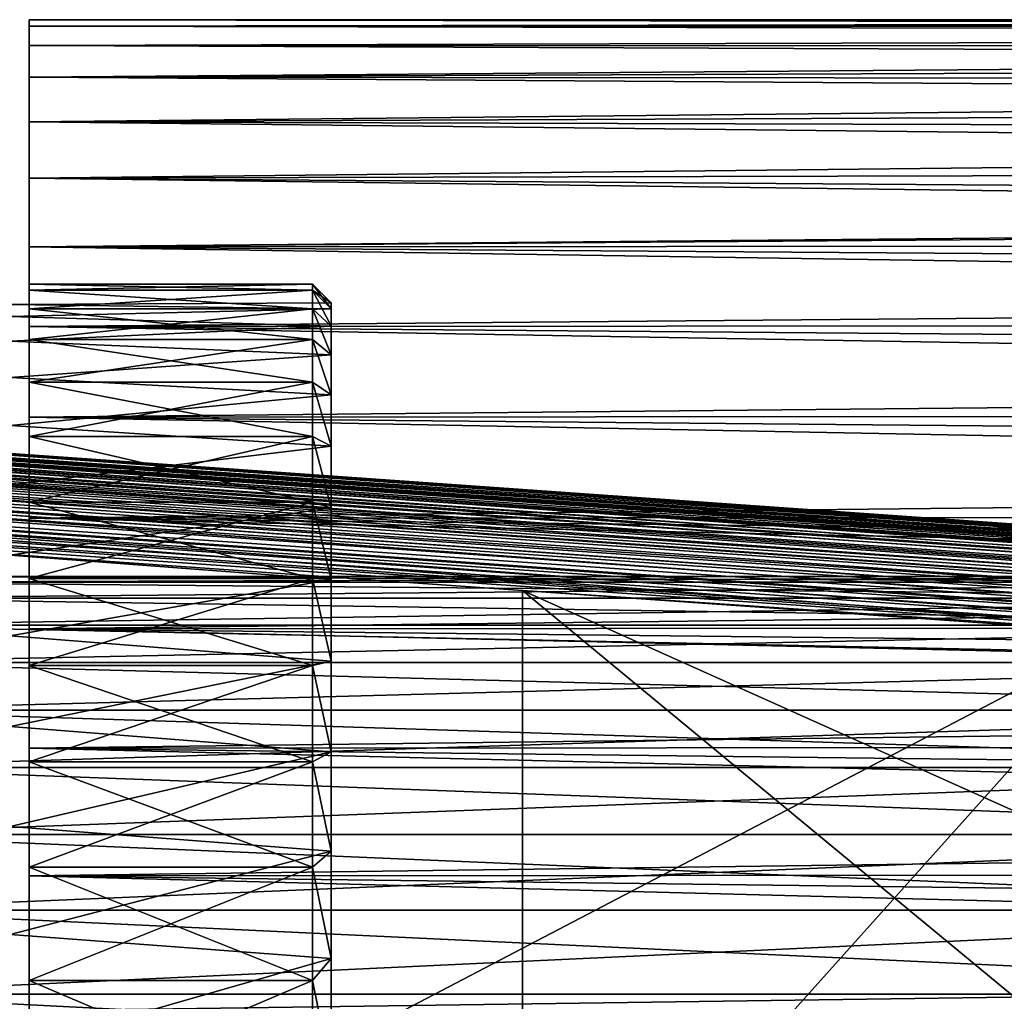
# Model space of a CAD drawing. Header units: metres. Extents: x -13 to 104, y -17 to 17.
# Tile 88 of 235: x 34.55 to 39.76, y 5.3 to 10.5. Entities that reach past the tile are written whole.
import ezdxf

# ---------------------------------------------------------------- set-up
doc = ezdxf.new("R2010")
doc.units = ezdxf.units.M
doc.layers.add('solid_508351', color=7, linetype='CONTINUOUS')

msp = doc.modelspace()

# ---------------------------------------------------------------- linework, layer by layer
at = {"layer": 'solid_508351'}
for points in [[(34.599998, 9.1), (34.599998, 10.5), (34.599998, 10.465941, -0.845014)], [(55.426567, 10.466158, -0.842753), (34.599998, 10.465941, -0.845014), (34.599998, 10.5)], [(34.599998, 9.06721, 0.771814), (34.599998, 10.465941, 0.845014), (34.599998, 10.5)], [(55.36795, 10.5), (34.599998, 10.5), (34.599998, 10.465941, 0.845014)], [(34.599998, 9.06721, 0.771814), (34.599998, 10.5), (34.599998, 9.1)], [(55.382507, 10.491595, -0.420547), (34.599998, 10.5), (55.36795, 10.5)], [(55.382507, 10.491595, -0.420547), (55.426567, 10.466158, -0.842753), (34.599998, 10.5)], [(55.382507, 10.491595, 0.420551), (55.36795, 10.5), (34.599998, 10.465941, 0.845014)], [(55.426567, 10.466157, 0.84276), (55.382507, 10.491595, 0.420551), (34.599998, 10.465941, 0.845014)], [(55.426567, 10.466158, -0.842753), (55.50116, 10.423091, -1.268563), (34.599998, 10.465941, -0.845014)], [(55.501163, 10.423089, 1.268574), (55.426567, 10.466157, 0.84276), (34.599998, 10.465941, 0.845014)], [(34.599998, 8.969117, -1.537837), (34.599998, 10.465941, -0.845014), (34.599998, 10.364035, -1.684278)], [(55.50116, 10.423091, -1.268563), (34.599998, 10.364035, -1.684278), (34.599998, 10.465941, -0.845014)], [(34.599998, 9.06721, -0.771814), (34.599998, 9.1), (34.599998, 10.465941, -0.845014)], [(34.599998, 8.969117, -1.537837), (34.599998, 9.06721, -0.771814), (34.599998, 10.465941, -0.845014)], [(34.599998, 8.969117, 1.537837), (34.599998, 10.364035, 1.684278), (34.599998, 10.465941, 0.845014)], [(55.501163, 10.423089, 1.268574), (34.599998, 10.465941, 0.845014), (34.599998, 10.364035, 1.684278)], [(34.599998, 9.06721, 0.771814), (34.599998, 8.969117, 1.537837), (34.599998, 10.465941, 0.845014)], [(55.50116, 10.423091, -1.268563), (55.607853, 10.361492, -1.699677), (34.599998, 10.364035, -1.684278)], [(55.607857, 10.36149, 1.69969), (55.501163, 10.423089, 1.268574), (34.599998, 10.364035, 1.684278)], [(34.599998, 8.806322, -2.293171), (34.599998, 10.364035, -1.684278), (34.599998, 10.194835, -2.513009)], [(55.748695, 10.280177, -2.137279), (34.599998, 10.194835, -2.513009), (34.599998, 10.364035, -1.684278)], [(34.599998, 8.806322, -2.293171), (34.599998, 8.969117, -1.537837), (34.599998, 10.364035, -1.684278)], [(55.607853, 10.361492, -1.699677), (55.748695, 10.280177, -2.137279), (34.599998, 10.364035, -1.684278)], [(34.599998, 8.806322, 2.293171), (34.599998, 10.194835, 2.513009), (34.599998, 10.364035, 1.684278)], [(55.607857, 10.36149, 1.69969), (34.599998, 10.364035, 1.684278), (34.599998, 10.194835, 2.513009)], [(34.599998, 8.969117, 1.537837), (34.599998, 8.806322, 2.293171), (34.599998, 10.364035, 1.684278)], [(55.748695, 10.280175, 2.137288), (55.607857, 10.36149, 1.69969), (34.599998, 10.194835, 2.513009)], [(55.748695, 10.280177, -2.137279), (55.926781, 10.17736, -2.5832), (34.599998, 10.194835, -2.513009)], [(55.926785, 10.177356, 2.583213), (55.748695, 10.280175, 2.137288), (34.599998, 10.194835, 2.513009)], [(34.599998, 8.580188, -3.031563), (34.599998, 10.194835, -2.513009), (34.599998, 9.959612, -3.325068)], [(56.146133, 10.050715, -3.038835), (34.599998, 9.959612, -3.325068), (34.599998, 10.194835, -2.513009)], [(34.599998, 8.580188, -3.031563), (34.599998, 8.806322, -2.293171), (34.599998, 10.194835, -2.513009)], [(55.926781, 10.17736, -2.5832), (56.146133, 10.050715, -3.038835), (34.599998, 10.194835, -2.513009)], [(34.599998, 8.580188, 3.031563), (34.599998, 9.959612, 3.325068), (34.599998, 10.194835, 2.513009)], [(55.926785, 10.177356, 2.583213), (34.599998, 10.194835, 2.513009), (34.599998, 9.959612, 3.325068)], [(34.599998, 8.806322, 2.293171), (34.599998, 8.580188, 3.031563), (34.599998, 10.194835, 2.513009)], [(56.146133, 10.050714, 3.03884), (55.926785, 10.177356, 2.583213), (34.599998, 9.959612, 3.325068)], [(56.146133, 10.050715, -3.038835), (56.411251, 9.89765, -3.505167), (34.599998, 9.959612, -3.325068)], [(56.411247, 9.897652, 3.505163), (56.146133, 10.050714, 3.03884), (34.599998, 9.959612, 3.325068)], [(34.599998, 8.292112, -3.748439), (34.599998, 9.959612, -3.325068), (34.599998, 9.659735, -4.115741)], [(56.727486, 9.715071, -3.982836), (34.599998, 9.659735, -4.115741), (34.599998, 9.959612, -3.325068)], [(34.599998, 8.292112, -3.748439), (34.599998, 8.580188, -3.031563), (34.599998, 9.959612, -3.325068)], [(56.411251, 9.89765, -3.505167), (56.727486, 9.715071, -3.982836), (34.599998, 9.959612, -3.325068)], [(34.599998, 8.292112, 3.748439), (34.599998, 9.659735, 4.115741), (34.599998, 9.959612, 3.325068)], [(56.411247, 9.897652, 3.505163), (34.599998, 9.959612, 3.325068), (34.599998, 9.659735, 4.115741)], [(34.599998, 8.580188, 3.031563), (34.599998, 8.292112, 3.748439), (34.599998, 9.959612, 3.325068)], [(56.727482, 9.715074, 3.98283), (56.411247, 9.897652, 3.505163), (34.599998, 9.659735, 4.115741)], [(57.099998, 9.5, 4.472136), (56.727482, 9.715074, 3.98283), (34.599998, 9.659735, 4.115741)], [(56.727486, 9.715071, -3.982836), (57.099998, 9.5, -4.472136), (34.599998, 9.659735, -4.115741)], [(34.599998, 7.944373, -4.438117), (34.599998, 9.659735, -4.115741), (34.599998, 9.297213, -4.879714)], [(61.599998, 9.311689, -4.852056), (34.599998, 9.297213, -4.879714), (34.599998, 9.659735, -4.115741)], [(34.599998, 7.944373, -4.438117), (34.599998, 8.292112, -3.748439), (34.599998, 9.659735, -4.115741)], [(57.099998, 9.5, -4.472136), (61.599998, 9.311689, -4.852056), (34.599998, 9.659735, -4.115741)], [(34.599998, 7.944373, 4.438117), (34.599998, 9.297213, 4.879714), (34.599998, 9.659735, 4.115741)], [(57.099998, 9.5, 4.472136), (34.599998, 9.659735, 4.115741), (34.599998, 9.297213, 4.879714)], [(34.599998, 8.292112, 3.748439), (34.599998, 7.944373, 4.438117), (34.599998, 9.659735, 4.115741)], [(61.599998, 9.5, 4.472136), (57.099998, 9.5, 4.472136), (34.599998, 9.297213, 4.879714)], [(61.599998, 9.311689, 4.852056), (61.599998, 9.5, 4.472136), (34.599998, 9.297213, 4.879714)], [(61.599998, 9.311689, -4.852056), (61.599998, 9.108191, -5.224063), (34.599998, 9.297213, -4.879714)], [(61.599998, 9.108191, 5.224063), (61.599998, 9.311689, 4.852056), (34.599998, 9.297213, 4.879714)], [(34.599998, 7.539427, -5.095781), (34.599998, 9.297213, -4.879714), (34.599998, 8.874497, -5.611877)], [(61.599998, 8.889841, -5.587551), (34.599998, 8.874497, -5.611877), (34.599998, 9.297213, -4.879714)], [(34.599998, 7.539427, -5.095781), (34.599998, 7.944373, -4.438117), (34.599998, 9.297213, -4.879714)], [(61.599998, 9.108191, -5.224063), (61.599998, 8.889841, -5.587551), (34.599998, 9.297213, -4.879714)], [(34.599998, 7.539427, 5.095781), (34.599998, 8.874497, 5.611877), (34.599998, 9.297213, 4.879714)], [(61.599998, 9.108191, 5.224063), (34.599998, 9.297213, 4.879714), (34.599998, 8.874497, 5.611877)], [(34.599998, 7.944373, 4.438117), (34.599998, 7.539427, 5.095781), (34.599998, 9.297213, 4.879714)], [(53.962723, 6.795829, 20.520859), (20.618191, 9.140349, 17.016207), (20.609171, 9.121503, 17.089424)], [(53.96764, 6.801508, 20.47789), (20.618868, 9.141337, 17.010431), (20.618191, 9.140349, 17.016207)], [(53.962723, 6.795829, 20.520859), (53.96764, 6.801508, 20.47789), (20.618191, 9.140349, 17.016207)], [(20.618868, 9.141337, 17.010431), (53.972324, 6.803407, 20.434565), (20.627794, 9.147927, 16.929914)], [(53.96764, 6.801508, 20.47789), (53.972324, 6.803407, 20.434565), (20.618868, 9.141337, 17.010431)], [(26.279903, 8.78002, 13.487547), (20.627794, 9.147927, 16.929914), (53.972324, 6.803407, 20.434565)], [(53.941547, 6.736581, 20.682709), (20.597013, 9.081103, 17.178055), (20.588753, 9.044578, 17.232231)], [(53.946987, 6.756674, 20.644377), (20.599041, 9.088958, 17.164026), (20.597013, 9.081103, 17.178055)], [(53.941547, 6.736581, 20.682709), (53.946987, 6.756674, 20.644377), (20.597013, 9.081103, 17.178055)], [(53.952358, 6.773326, 20.60442), (20.607826, 9.117846, 17.099768), (20.599041, 9.088958, 17.164026)], [(53.946987, 6.756674, 20.644377), (53.952358, 6.773326, 20.60442), (20.599041, 9.088958, 17.164026)], [(53.957615, 6.786411, 20.563143), (20.609171, 9.121503, 17.089424), (20.607826, 9.117846, 17.099768)], [(53.952358, 6.773326, 20.60442), (53.957615, 6.786411, 20.563143), (20.607826, 9.117846, 17.099768)], [(53.957615, 6.786411, 20.563143), (53.962723, 6.795829, 20.520859), (20.609171, 9.121503, 17.089424)], [(61.599998, 8.889841, 5.587551), (61.599998, 9.108191, 5.224063), (34.599998, 8.874497, 5.611877)], [(36.099998, 9.1), (34.599998, 9.1), (34.599998, 9.06721, -0.771814)], [(36.099998, 9.067214, 0.771776), (34.599998, 9.06721, 0.771814), (34.599998, 9.1)], [(36.099998, 9.1), (36.099998, 9.067214, 0.771776), (34.599998, 9.1)], [(36.099998, 9.067214, -0.771776), (36.099998, 9.1), (34.599998, 9.06721, -0.771814)], [(36.099998, 9.1), (36.200001, 9), (36.200001, 8.96926, 0.743214)], [(36.099998, 9.067214, -0.771776), (36.200001, 9), (36.099998, 9.1)], [(36.099998, 9.1), (36.200001, 8.96926, 0.743214), (36.099998, 9.067214, 0.771776)], [(53.930614, 6.686712, 20.753347), (20.586082, 9.031234, 17.248693), (20.578579, 8.989556, 17.292204)], [(53.936073, 6.713202, 20.719126), (20.588753, 9.044578, 17.232231), (20.586082, 9.031234, 17.248693)], [(53.930614, 6.686712, 20.753347), (53.936073, 6.713202, 20.719126), (20.586082, 9.031234, 17.248693)], [(53.936073, 6.713202, 20.719126), (53.941547, 6.736581, 20.682709), (20.588753, 9.044578, 17.232231)], [(36.099998, 9.067214, -0.771776), (34.599998, 9.06721, -0.771814), (34.599998, 8.969117, -1.537837)], [(36.099998, 8.969124, -1.537796), (36.099998, 9.067214, -0.771776), (34.599998, 8.969117, -1.537837)], [(36.099998, 9.067214, 0.771776), (36.099998, 8.969124, 1.537796), (34.599998, 9.06721, 0.771814)], [(36.099998, 8.969124, 1.537796), (34.599998, 8.969117, 1.537837), (34.599998, 9.06721, 0.771814)], [(36.099998, 9.067214, -0.771776), (36.200001, 8.877252, -1.481351), (36.200001, 8.96926, -0.743214)], [(36.099998, 8.969124, -1.537796), (36.200001, 8.877252, -1.481351), (36.099998, 9.067214, -0.771776)], [(36.099998, 9.067214, -0.771776), (36.200001, 8.96926, -0.743214), (36.200001, 9)], [(36.099998, 9.067214, 0.771776), (36.200001, 8.96926, 0.743214), (36.200001, 8.877252, 1.481351)], [(36.099998, 9.067214, 0.771776), (36.200001, 8.877252, 1.481351), (36.099998, 8.969124, 1.537796)], [(53.919899, 6.625234, 20.814188), (20.575367, 8.969756, 17.309536), (20.568798, 8.925374, 17.342329)], [(53.925209, 6.657315, 20.785116), (20.578579, 8.989556, 17.292204), (20.575367, 8.969756, 17.309536)], [(53.919899, 6.625234, 20.814188), (53.925209, 6.657315, 20.785116), (20.575367, 8.969756, 17.309536)], [(53.925209, 6.657315, 20.785116), (53.930614, 6.686712, 20.753347), (20.578579, 8.989556, 17.292204)], [(36.200001, 9), (34.5, 8.991881, -0.381894), (34.5, 8.991881, 0.381894)], [(36.200001, 8.96926, 0.743214), (36.200001, 9), (34.5, 8.991881, 0.381894)], [(36.200001, 9), (36.200001, 8.96926, -0.743214), (34.5, 8.991881, -0.381894)], [(36.200001, 8.96926, 0.743214), (34.5, 8.991881, 0.381894), (34.5, 8.927095, 1.143075)], [(36.200001, 8.96926, -0.743214), (34.5, 8.927095, -1.143075), (34.5, 8.991881, -0.381894)], [(53.914722, 6.590713, 20.840343), (20.568798, 8.925374, 17.342329), (20.565187, 8.898536, 17.358732)], [(53.914722, 6.590713, 20.840343), (53.919899, 6.625234, 20.814188), (20.568798, 8.925374, 17.342329)], [(36.200001, 8.877252, 1.481351), (36.200001, 8.96926, 0.743214), (34.5, 8.927095, 1.143075)], [(36.200001, 8.96926, -0.743214), (36.200001, 8.877252, -1.481351), (34.5, 8.927095, -1.143075)], [(36.200001, 8.877252, 1.481351), (34.5, 8.927095, 1.143075), (34.5, 8.798007, 1.896047)], [(36.200001, 8.877252, -1.481351), (34.5, 8.798007, -1.896047), (34.5, 8.927095, -1.143075)], [(36.099998, 8.969124, -1.537796), (34.599998, 8.969117, -1.537837), (34.599998, 8.806322, -2.293171)], [(36.099998, 8.806343, -2.293103), (36.099998, 8.969124, -1.537796), (34.599998, 8.806322, -2.293171)], [(36.099998, 8.969124, 1.537796), (36.099998, 8.806343, 2.293103), (34.599998, 8.969117, 1.537837)], [(36.099998, 8.806343, 2.293103), (34.599998, 8.806322, 2.293171), (34.599998, 8.969117, 1.537837)], [(36.099998, 8.969124, -1.537796), (36.200001, 8.724603, -2.209369), (36.200001, 8.877252, -1.481351)], [(36.099998, 8.806343, -2.293103), (36.200001, 8.724603, -2.209369), (36.099998, 8.969124, -1.537796)], [(36.099998, 8.969124, 1.537796), (36.200001, 8.877252, 1.481351), (36.200001, 8.724603, 2.209369)], [(36.099998, 8.969124, 1.537796), (36.200001, 8.724603, 2.209369), (36.099998, 8.806343, 2.293103)], [(53.909721, 6.554014, 20.863384), (20.565187, 8.898536, 17.358732), (20.559671, 8.853759, 17.381256)], [(53.909721, 6.554014, 20.863384), (53.914722, 6.590713, 20.840343), (20.565187, 8.898536, 17.358732)], [(36.200001, 8.724603, 2.209369), (36.200001, 8.877252, 1.481351), (34.5, 8.798007, 1.896047)], [(36.200001, 8.877252, -1.481351), (36.200001, 8.724603, -2.209369), (34.5, 8.798007, -1.896047)], [(61.599998, 8.889841, -5.587551), (61.599998, 8.656992, -5.941926), (34.599998, 8.874497, -5.611877)], [(61.599998, 8.656992, 5.941926), (61.599998, 8.889841, 5.587551), (34.599998, 8.874497, 5.611877)], [(34.599998, 7.080009, -5.716932), (34.599998, 8.874497, -5.611877), (34.599998, 8.394085, -6.307848)], [(61.599998, 8.410025, -6.286611), (34.599998, 8.394085, -6.307848), (34.599998, 8.874497, -5.611877)], [(34.599998, 7.080009, -5.716932), (34.599998, 7.539427, -5.095781), (34.599998, 8.874497, -5.611877)], [(61.599998, 8.656992, -5.941926), (61.599998, 8.410025, -6.286611), (34.599998, 8.874497, -5.611877)], [(34.599998, 6.569795, 6.296646), (34.599998, 8.394085, 6.307848), (34.599998, 8.874497, 5.611877)], [(61.599998, 8.656992, 5.941926), (34.599998, 8.874497, 5.611877), (34.599998, 8.394085, 6.307848)], [(34.599998, 7.080009, 5.716932), (34.599998, 6.569795, 6.296646), (34.599998, 8.874497, 5.611877)], [(34.599998, 7.539427, 5.095781), (34.599998, 7.080009, 5.716932), (34.599998, 8.874497, 5.611877)], [(53.900391, 6.475217, 20.899439), (20.555859, 8.819738, 17.394787), (20.551445, 8.776638, 17.407942)], [(53.90493, 6.515418, 20.883133), (20.559671, 8.853759, 17.381256), (20.555859, 8.819738, 17.394787)], [(53.900391, 6.475217, 20.899439), (53.90493, 6.515418, 20.883133), (20.555859, 8.819738, 17.394787)], [(53.90493, 6.515418, 20.883133), (53.909721, 6.554014, 20.863384), (20.559671, 8.853759, 17.381256)], [(53.896133, 6.433718, 20.91218), (20.551445, 8.776638, 17.407942), (20.547659, 8.735758, 17.416607)], [(53.896133, 6.433718, 20.91218), (53.900391, 6.475217, 20.899439), (20.551445, 8.776638, 17.407942)], [(26.515778, 8.76333, 13.526732), (26.279903, 8.78002, 13.487547), (53.972324, 6.803407, 20.434565)], [(26.515778, 8.76333, 13.526732), (53.972324, 6.803407, 20.434565), (54.390438, 6.803407, 16.456478)], [(54.398987, 6.795829, 16.370073), (26.515778, 8.76333, 13.526732), (54.390438, 6.803407, 16.456478)], [(26.524271, 8.755857, 13.440924), (26.515778, 8.76333, 13.526732), (54.398987, 6.795829, 16.370073)], [(36.200001, 8.724603, 2.209369), (34.5, 8.798007, 1.896047), (34.5, 8.605556, 2.635179)], [(36.200001, 8.724603, -2.209369), (34.5, 8.605556, -2.635179), (34.5, 8.798007, -1.896047)], [(36.099998, 8.806343, -2.293103), (34.599998, 8.806322, -2.293171), (34.599998, 8.580188, -3.031563)], [(36.099998, 8.58023, -3.031445), (36.099998, 8.806343, -2.293103), (34.599998, 8.580188, -3.031563)], [(36.099998, 8.806343, 2.293103), (36.099998, 8.58023, 3.031445), (34.599998, 8.806322, 2.293171)], [(36.099998, 8.58023, 3.031445), (34.599998, 8.580188, 3.031563), (34.599998, 8.806322, 2.293171)], [(36.099998, 8.806343, -2.293103), (36.200001, 8.512355, -2.922295), (36.200001, 8.724603, -2.209369)], [(36.099998, 8.58023, -3.031445), (36.200001, 8.512355, -2.922295), (36.099998, 8.806343, -2.293103)], [(36.099998, 8.806343, 2.293103), (36.200001, 8.724603, 2.209369), (36.200001, 8.512355, 2.922295)], [(36.099998, 8.806343, 2.293103), (36.200001, 8.512355, 2.922295), (36.099998, 8.58023, 3.031445)], [(53.892193, 6.391236, 20.921259), (20.547659, 8.735758, 17.416607), (20.544338, 8.696086, 17.421665)], [(53.892193, 6.391236, 20.921259), (53.896133, 6.433718, 20.91218), (20.547659, 8.735758, 17.416607)], [(26.531523, 8.733425, 13.356923), (26.524271, 8.755857, 13.440924), (54.398987, 6.795829, 16.370073)], [(26.531523, 8.733425, 13.356923), (54.398987, 6.795829, 16.370073), (54.406223, 6.773326, 16.286184)], [(26.537239, 8.696718, 13.277983), (26.531523, 8.733425, 13.356923), (54.406223, 6.773326, 16.286184)], [(36.200001, 8.512355, 2.922295), (36.200001, 8.724603, 2.209369), (34.5, 8.605556, 2.635179)], [(36.200001, 8.724603, -2.209369), (36.200001, 8.512355, -2.922295), (34.5, 8.605556, -2.635179)], [(53.888596, 6.348096, 20.926605), (20.544338, 8.696086, 17.421665), (20.541, 8.649134, 17.423546)], [(53.888596, 6.348096, 20.926605), (53.892193, 6.391236, 20.921259), (20.544338, 8.696086, 17.421665)], [(26.537239, 8.696718, 13.277983), (54.406223, 6.773326, 16.286184), (54.411926, 6.736583, 16.207359)], [(26.541245, 8.646853, 13.206506), (26.537239, 8.696718, 13.277983), (54.411926, 6.736583, 16.207359)], [(61.599998, 8.410025, 6.286611), (61.599998, 8.656992, 5.941926), (34.599998, 8.394085, 6.307848)], [(37.213074, -7.476887, 19.175852), (20.541, 8.649134, 17.423546), (20.540823, 0, 17.423527)], [(37.213074, -7.476887, 19.175852), (37.213074, 7.476887, 19.17585), (20.541, 8.649134, 17.423546)], [(53.888596, 6.348096, 20.926605), (20.541, 8.649134, 17.423546), (37.213074, 7.476887, 19.17585)], [(26.541245, 8.646853, 13.206506), (54.411926, 6.736583, 16.207359), (54.41592, 6.686714, 16.135992)], [(26.543421, 8.585351, 13.144669), (26.541245, 8.646853, 13.206506), (54.41592, 6.686714, 16.135992)], [(36.200001, 8.512355, 2.922295), (34.5, 8.605556, 2.635179), (34.5, 8.350986, 3.355746)], [(36.200001, 8.512355, -2.922295), (34.5, 8.350986, -3.355746), (34.5, 8.605556, -2.635179)], [(26.543421, 8.585351, 13.144669), (54.41592, 6.686714, 16.135992), (54.418087, 6.625236, 16.074251)], [(26.543697, 8.514082, 13.094353), (26.543421, 8.585351, 13.144669), (54.418087, 6.625236, 16.074251)], [(36.099998, 8.58023, -3.031445), (34.599998, 8.580188, -3.031563), (34.599998, 8.292112, -3.748439)], [(36.099998, 8.292128, -3.748416), (36.099998, 8.58023, -3.031445), (34.599998, 8.292112, -3.748439)], [(36.099998, 8.58023, 3.031445), (36.099998, 8.292128, 3.748416), (34.599998, 8.580188, 3.031563)], [(36.099998, 8.292128, 3.748416), (34.599998, 8.292112, 3.748439), (34.599998, 8.580188, 3.031563)], [(36.099998, 8.58023, -3.031445), (36.200001, 8.24196, -3.615259), (36.200001, 8.512355, -2.922295)], [(36.099998, 8.292128, -3.748416), (36.200001, 8.24196, -3.615259), (36.099998, 8.58023, -3.031445)], [(36.099998, 8.58023, 3.031445), (36.200001, 8.512355, 2.922295), (36.200001, 8.24196, 3.615259)], [(36.099998, 8.58023, 3.031445), (36.200001, 8.24196, 3.615259), (36.099998, 8.292128, 3.748416)], [(26.542068, 8.435217, 13.057089), (26.543697, 8.514082, 13.094353), (54.418358, 6.554016, 16.024014)], [(26.543697, 8.514082, 13.094353), (54.418087, 6.625236, 16.074251), (54.418358, 6.554016, 16.024014)], [(36.200001, 8.24196, 3.615259), (36.200001, 8.512355, 2.922295), (34.5, 8.350986, 3.355746)], [(36.200001, 8.512355, -2.922295), (36.200001, 8.24196, -3.615259), (34.5, 8.350986, -3.355746)], [(26.538584, 8.351156, 13.034013), (26.542068, 8.435217, 13.057089), (54.413246, 6.391237, 15.963758)], [(26.542068, 8.435217, 13.057089), (54.416729, 6.475218, 15.986806), (54.413246, 6.391237, 15.963758)], [(26.542068, 8.435217, 13.057089), (54.418358, 6.554016, 16.024014), (54.416729, 6.475218, 15.986806)], [(61.599998, 8.410025, -6.286611), (61.599998, 8.149343, -6.621044), (34.599998, 8.394085, -6.307848)], [(61.599998, 8.149343, 6.621044), (61.599998, 8.410025, 6.286611), (34.599998, 8.394085, 6.307848)], [(26.538584, 8.351156, 13.034013), (40.470669, 7.284587, 14.490697), (26.533504, 8.264537, 13.025842)], [(26.538584, 8.351156, 13.034013), (54.407833, 6.304637, 15.955552), (40.470669, 7.284587, 14.490697)], [(26.538584, 8.351156, 13.034013), (54.413246, 6.391237, 15.963758), (54.407833, 6.304637, 15.955552)], [(36.200001, 8.24196, 3.615259), (34.5, 8.350986, 3.355746), (34.5, 8.03642, 4.051657)], [(36.200001, 8.24196, -3.615259), (34.5, 8.03642, -4.051657), (34.5, 8.350986, -3.355746)], [(34.599998, 6.01201, -6.831216), (34.599998, 8.394085, -6.307848), (34.599998, 7.859337, -6.962807)], [(61.599998, 7.87537, -6.944678), (34.599998, 7.859337, -6.962807), (34.599998, 8.394085, -6.307848)], [(34.599998, 6.569795, -6.296646), (34.599998, 7.080009, -5.716932), (34.599998, 8.394085, -6.307848)], [(34.599998, 6.01201, -6.831216), (34.599998, 6.569795, -6.296646), (34.599998, 8.394085, -6.307848)], [(61.599998, 8.149343, -6.621044), (61.599998, 7.87537, -6.944678), (34.599998, 8.394085, -6.307848)], [(34.599998, 6.01201, 6.831216), (34.599998, 7.859337, 6.962807), (34.599998, 8.394085, 6.307848)], [(61.599998, 8.149343, 6.621044), (34.599998, 8.394085, 6.307848), (34.599998, 7.859337, 6.962807)], [(34.599998, 6.569795, 6.296646), (34.599998, 6.01201, 6.831216), (34.599998, 8.394085, 6.307848)], [(36.099998, 8.292128, -3.748416), (34.599998, 8.292112, -3.748439), (34.599998, 7.944373, -4.438117)], [(36.099998, 7.944472, -4.437946), (36.099998, 8.292128, -3.748416), (34.599998, 7.944373, -4.438117)], [(36.099998, 8.292128, 3.748416), (36.099998, 7.944472, 4.437946), (34.599998, 8.292112, 3.748439)], [(36.099998, 7.944472, 4.437946), (34.599998, 7.944373, 4.438117), (34.599998, 8.292112, 3.748439)], [(36.099998, 8.292128, -3.748416), (36.200001, 7.915264, -4.283526), (36.200001, 8.24196, -3.615259)], [(36.099998, 7.944472, -4.437946), (36.200001, 7.915264, -4.283526), (36.099998, 8.292128, -3.748416)], [(36.099998, 8.292128, 3.748416), (36.200001, 8.24196, 3.615259), (36.200001, 7.915264, 4.283526)], [(36.099998, 8.292128, 3.748416), (36.200001, 7.915264, 4.283526), (36.099998, 7.944472, 4.437946)], [(26.533337, 0, 13.025824), (26.533504, 8.264537, 13.025842), (40.470669, 7.284587, 14.490697)], [(36.200001, 7.915264, 4.283526), (36.200001, 8.24196, 3.615259), (34.5, 8.03642, 4.051657)], [(36.200001, 8.24196, -3.615259), (36.200001, 7.915264, -4.283526), (34.5, 8.03642, -4.051657)], [(61.599998, 7.87537, 6.944678), (61.599998, 8.149343, 6.621044), (34.599998, 7.859337, 6.962807)], [(36.200001, 7.915264, 4.283526), (34.5, 8.03642, 4.051657), (34.5, 7.663668, 4.718917)], [(36.200001, 7.915264, -4.283526), (34.5, 7.663668, -4.718917), (34.5, 8.03642, -4.051657)], [(36.099998, 7.944472, -4.437946), (34.599998, 7.944373, -4.438117), (34.599998, 7.539427, -5.095781)], [(36.099998, 7.539389, -5.095843), (36.099998, 7.944472, -4.437946), (34.599998, 7.539427, -5.095781)], [(36.099998, 7.944472, 4.437946), (36.099998, 7.539389, 5.095843), (34.599998, 7.944373, 4.438117)], [(36.099998, 7.539389, 5.095843), (34.599998, 7.539427, 5.095781), (34.599998, 7.944373, 4.438117)], [(36.099998, 7.944472, -4.437946), (36.200001, 7.534498, -4.922534), (36.200001, 7.915264, -4.283526)], [(36.099998, 7.539389, -5.095843), (36.200001, 7.534498, -4.922534), (36.099998, 7.944472, -4.437946)], [(36.099998, 7.944472, 4.437946), (36.200001, 7.915264, 4.283526), (36.200001, 7.534498, 4.922534)], [(36.099998, 7.944472, 4.437946), (36.200001, 7.534498, 4.922534), (36.099998, 7.539389, 5.095843)], [(36.200001, 7.534498, 4.922534), (36.200001, 7.915264, 4.283526), (34.5, 7.663668, 4.718917)], [(36.200001, 7.915264, -4.283526), (36.200001, 7.534498, -4.922534), (34.5, 7.663668, -4.718917)], [(61.599998, 7.87537, -6.944678), (61.599998, 7.588553, -7.256987), (34.599998, 7.859337, -6.962807)], [(61.599998, 7.588553, 7.256987), (61.599998, 7.87537, 6.944678), (34.599998, 7.859337, 6.962807)], [(34.599998, 5.411094, -7.316418), (34.599998, 7.859337, -6.962807), (34.599998, 7.273619, -7.572589)], [(61.599998, 7.289361, -7.557461), (34.599998, 7.273619, -7.572589), (34.599998, 7.859337, -6.962807)], [(34.599998, 5.411094, -7.316418), (34.599998, 6.01201, -6.831216), (34.599998, 7.859337, -6.962807)], [(61.599998, 7.588553, -7.256987), (61.599998, 7.289361, -7.557461), (34.599998, 7.859337, -6.962807)], [(34.599998, 5.411094, 7.316418), (34.599998, 7.273619, 7.572589), (34.599998, 7.859337, 6.962807)], [(61.599998, 7.588553, 7.256987), (34.599998, 7.859337, 6.962807), (34.599998, 7.273619, 7.572589)], [(34.599998, 6.01201, 6.831216), (34.599998, 5.411094, 7.316418), (34.599998, 7.859337, 6.962807)], [(36.200001, 7.534498, 4.922534), (34.5, 7.663668, 4.718917), (34.5, 7.235957, 5.351722)], [(36.200001, 7.534498, -4.922534), (34.5, 7.235957, -5.351722), (34.5, 7.663668, -4.718917)], [(61.599998, 7.289361, 7.557461), (61.599998, 7.588553, 7.256987), (34.599998, 7.273619, 7.572589)], [(33.5, 7.550002), (43, 7.549972), (43, 7.521268, 0.658032)], [(33.5, 7.52125, -0.657919), (43, 7.549972), (33.5, 7.550002)], [(33.5, 7.550002), (43, 7.521268, 0.658032), (33.5, 7.52125, 0.657919)], [(33.5, 7.52125, -0.657919), (43, 7.521268, -0.658032), (43, 7.549972)], [(33.5, 7.435297, -1.311064), (43, 7.435305, -1.310878), (43, 7.521268, -0.658032)], [(33.5, 7.435297, -1.311064), (43, 7.521268, -0.658032), (33.5, 7.52125, -0.657919)], [(33.5, 7.52125, 0.657919), (43, 7.521268, 0.658032), (43, 7.435305, 1.310878)], [(33.5, 7.52125, 0.657919), (43, 7.435305, 1.310878), (33.5, 7.435297, 1.311064)], [(36.200001, 7.102264, 5.527915), (36.200001, 7.534498, 4.922534), (34.5, 7.235957, 5.351722)], [(36.200001, 7.534498, -4.922534), (36.200001, 7.102264, -5.527915), (34.5, 7.235957, -5.351722)], [(36.099998, 7.539389, -5.095843), (34.599998, 7.539427, -5.095781), (34.599998, 7.080009, -5.716932)], [(36.099998, 7.080133, 5.716792), (34.599998, 7.080009, 5.716932), (34.599998, 7.539427, 5.095781)], [(36.099998, 7.539389, 5.095843), (36.099998, 7.080133, 5.716792), (34.599998, 7.539427, 5.095781)], [(36.099998, 7.080133, -5.716792), (36.099998, 7.539389, -5.095843), (34.599998, 7.080009, -5.716932)], [(36.099998, 7.539389, -5.095843), (36.200001, 7.102264, -5.527915), (36.200001, 7.534498, -4.922534)], [(36.099998, 7.080133, -5.716792), (36.200001, 7.102264, -5.527915), (36.099998, 7.539389, -5.095843)], [(36.099998, 7.539389, 5.095843), (36.200001, 7.534498, 4.922534), (36.200001, 7.102264, 5.527915)], [(36.099998, 7.539389, 5.095843), (36.200001, 7.102264, 5.527915), (36.099998, 7.080133, 5.716792)], [(37.213074, 7.476887, 19.17585), (53.885139, -6.304641, 20.928156), (53.885403, 0, 20.928183)], [(53.888596, 6.348096, 20.926605), (37.213074, 7.476887, 19.17585), (53.885139, 6.304641, 20.928156)], [(37.213074, -7.476887, 19.175852), (53.885139, -6.304641, 20.928156), (37.213074, 7.476887, 19.17585)], [(53.885403, 0, 20.928183), (53.885139, 6.304641, 20.928156), (37.213074, 7.476887, 19.17585)], [(33.5, 7.29279, -1.953822), (43, 7.292732, -1.954118), (43, 7.435305, -1.310878)], [(33.5, 7.29279, -1.953822), (43, 7.435305, -1.310878), (33.5, 7.435297, -1.311064)], [(33.5, 7.435297, 1.311064), (43, 7.435305, 1.310878), (43, 7.292732, 1.954118)], [(33.5, 7.435297, 1.311064), (43, 7.292732, 1.954118), (33.5, 7.29279, 1.953822)], [(40.470669, 7.284587, 14.490697), (26.533504, -8.264537, 13.025842), (26.533337, 0, 13.025824)], [(40.470669, -7.284587, 14.490697), (26.533504, -8.264537, 13.025842), (40.470669, 7.284587, 14.490697)], [(33.5, 7.094659, -2.582316), (43, 7.292732, -1.954118), (33.5, 7.29279, -1.953822)], [(33.5, 7.29279, 1.953822), (43, 7.292732, 1.954118), (43, 7.094752, 2.582023)], [(33.5, 7.29279, 1.953822), (43, 7.094752, 2.582023), (33.5, 7.094659, 2.582316)], [(33.5, 7.094659, -2.582316), (43, 7.094752, -2.582023), (43, 7.292732, -1.954118)], [(61.599998, 7.289361, -7.557461), (61.599998, 6.978281, -7.84561), (34.599998, 7.273619, -7.572589)], [(61.599998, 6.978281, 7.84561), (61.599998, 7.289361, 7.557461), (34.599998, 7.273619, 7.572589)], [(34.599998, 4.771145, -7.748934), (34.599998, 7.273619, -7.572589), (34.599998, 6.640647, -8.133361)], [(61.599998, 6.655821, -8.120964), (34.599998, 6.640647, -8.133361), (34.599998, 7.273619, -7.572589)], [(34.599998, 4.771145, -7.748934), (34.599998, 5.411094, -7.316418), (34.599998, 7.273619, -7.572589)], [(61.599998, 6.978281, -7.84561), (61.599998, 6.655821, -8.120964), (34.599998, 7.273619, -7.572589)], [(34.599998, 4.096743, 8.125668), (34.599998, 6.640647, 8.133361), (34.599998, 7.273619, 7.572589)], [(61.599998, 6.978281, 7.84561), (34.599998, 7.273619, 7.572589), (34.599998, 6.640647, 8.133361)], [(34.599998, 4.771145, 7.748934), (34.599998, 4.096743, 8.125668), (34.599998, 7.273619, 7.572589)], [(34.599998, 5.411094, 7.316418), (34.599998, 4.771145, 7.748934), (34.599998, 7.273619, 7.572589)], [(36.200001, 7.102264, 5.527915), (34.5, 7.235957, 5.351722), (34.5, 6.755953, 5.946172)], [(36.200001, 7.102264, -5.527915), (34.5, 6.755953, -5.946172), (34.5, 7.235957, -5.351722)], [(33.5, 6.842741, -3.190505), (43, 6.842577, -3.190871), (43, 7.094752, -2.582023)], [(33.5, 6.842741, -3.190505), (43, 7.094752, -2.582023), (33.5, 7.094659, -2.582316)], [(33.5, 7.094659, 2.582316), (43, 7.094752, 2.582023), (43, 6.842577, 3.190871)], [(33.5, 7.094659, 2.582316), (43, 6.842577, 3.190871), (33.5, 6.842741, 3.190505)], [(36.200001, 6.621515, 6.095534), (36.200001, 7.102264, 5.527915), (34.5, 6.755953, 5.946172)], [(36.200001, 7.102264, -5.527915), (36.200001, 6.621515, -6.095534), (34.5, 6.755953, -5.946172)], [(36.099998, 7.080133, -5.716792), (36.200001, 6.621515, -6.095534), (36.200001, 7.102264, -5.527915)], [(36.099998, 7.080133, 5.716792), (36.200001, 7.102264, 5.527915), (36.200001, 6.621515, 6.095534)], [(36.099998, 7.080133, -5.716792), (34.599998, 7.080009, -5.716932), (34.599998, 6.569795, -6.296646)], [(36.099998, 6.56981, -6.296634), (36.099998, 7.080133, -5.716792), (34.599998, 6.569795, -6.296646)], [(36.099998, 7.080133, 5.716792), (36.099998, 6.56981, 6.296634), (34.599998, 7.080009, 5.716932)], [(36.099998, 6.56981, 6.296634), (34.599998, 6.569795, 6.296646), (34.599998, 7.080009, 5.716932)], [(36.099998, 6.56981, -6.296634), (36.200001, 6.621515, -6.095534), (36.099998, 7.080133, -5.716792)], [(36.099998, 7.080133, 5.716792), (36.200001, 6.621515, 6.095534), (36.099998, 6.56981, 6.296634)], [(61.599998, 6.655821, 8.120964), (61.599998, 6.978281, 7.84561), (34.599998, 6.640647, 8.133361)], [(33.5, 6.538404, -3.775153), (43, 6.842577, -3.190871), (33.5, 6.842741, -3.190505)], [(33.5, 6.842741, 3.190505), (43, 6.842577, 3.190871), (43, 6.538566, 3.774872)], [(33.5, 6.842741, 3.190505), (43, 6.538566, 3.774872), (33.5, 6.538404, 3.775153)], [(33.5, 6.538404, -3.775153), (43, 6.538566, -3.774872), (43, 6.842577, -3.190871)], [(36.200001, 6.621515, 6.095534), (34.5, 6.755953, 5.946172), (34.5, 6.227335, 6.497701)], [(36.200001, 6.621515, -6.095534), (34.5, 6.227335, -6.497701), (34.5, 6.755953, -5.946172)], [(61.599998, 6.655821, -8.120964), (61.599998, 6.322506, -8.383074), (34.599998, 6.640647, -8.133361)], [(61.599998, 6.322506, 8.383074), (61.599998, 6.655821, 8.120964), (34.599998, 6.640647, 8.133361)], [(34.599998, 3.393006, -8.443779), (34.599998, 6.640647, -8.133361), (34.599998, 5.964752, -8.641271)], [(61.599998, 5.97888, -8.631512), (34.599998, 5.964752, -8.641271), (34.599998, 6.640647, -8.133361)], [(34.599998, 4.096743, -8.125668), (34.599998, 4.771145, -7.748934), (34.599998, 6.640647, -8.133361)], [(34.599998, 3.393006, -8.443779), (34.599998, 4.096743, -8.125668), (34.599998, 6.640647, -8.133361)], [(61.599998, 6.322506, -8.383074), (61.599998, 5.97888, -8.631512), (34.599998, 6.640647, -8.133361)], [(34.599998, 3.393006, 8.443779), (34.599998, 5.964752, 8.641271), (34.599998, 6.640647, 8.133361)], [(61.599998, 6.322506, 8.383074), (34.599998, 6.640647, 8.133361), (34.599998, 5.964752, 8.641271)], [(34.599998, 4.096743, 8.125668), (34.599998, 3.393006, 8.443779), (34.599998, 6.640647, 8.133361)], [(36.200001, 6.095534, 6.621515), (36.200001, 6.621515, 6.095534), (34.5, 6.227335, 6.497701)], [(36.200001, 6.621515, -6.095534), (36.200001, 6.095534, -6.621515), (34.5, 6.227335, -6.497701)], [(36.099998, 6.56981, -6.296634), (36.200001, 6.095534, -6.621515), (36.200001, 6.621515, -6.095534)], [(36.099998, 6.56981, 6.296634), (36.200001, 6.621515, 6.095534), (36.200001, 6.095534, 6.621515)], [(33.5, 6.184678, -4.330392), (43, 6.184457, -4.330697), (43, 6.538566, -3.774872)], [(33.5, 6.184678, -4.330392), (43, 6.538566, -3.774872), (33.5, 6.538404, -3.775153)], [(33.5, 6.538404, 3.775153), (43, 6.538566, 3.774872), (43, 6.184457, 4.330697)], [(33.5, 6.538404, 3.775153), (43, 6.184457, 4.330697), (33.5, 6.184678, 4.330392)], [(36.099998, 6.56981, -6.296634), (34.599998, 6.569795, -6.296646), (34.599998, 6.01201, -6.831216)], [(36.099998, 6.012107, -6.831147), (36.099998, 6.56981, -6.296634), (34.599998, 6.01201, -6.831216)], [(36.099998, 6.56981, 6.296634), (36.099998, 6.012107, 6.831147), (34.599998, 6.569795, 6.296646)], [(36.099998, 6.012107, 6.831147), (34.599998, 6.01201, 6.831216), (34.599998, 6.569795, 6.296646)], [(36.099998, 6.012107, -6.831147), (36.200001, 6.095534, -6.621515), (36.099998, 6.56981, -6.296634)], [(36.099998, 6.56981, 6.296634), (36.200001, 6.095534, 6.621515), (36.099998, 6.012107, 6.831147)], [(61.599998, 5.97888, 8.631512), (61.599998, 6.322506, 8.383074), (34.599998, 5.964752, 8.641271)], [(36.200001, 6.095534, 6.621515), (34.5, 6.227335, 6.497701), (34.5, 5.653979, 7.002311)], [(36.200001, 6.095534, -6.621515), (34.5, 5.653979, -7.002311), (34.5, 6.227335, -6.497701)], [(33.5, 5.783484, -4.85321), (43, 6.184457, -4.330697), (33.5, 6.184678, -4.330392)], [(33.5, 6.184678, 4.330392), (43, 6.184457, 4.330697), (43, 5.783637, 4.853046)], [(33.5, 6.184678, 4.330392), (43, 5.783637, 4.853046), (33.5, 5.783484, 4.85321)], [(33.5, 5.783484, -4.85321), (43, 5.783637, -4.853046), (43, 6.184457, -4.330697)], [(36.200001, 5.527915, 7.102264), (36.200001, 6.095534, 6.621515), (34.5, 5.653979, 7.002311)], [(36.200001, 6.095534, -6.621515), (36.200001, 5.527915, -7.102264), (34.5, 5.653979, -7.002311)], [(36.099998, 6.012107, -6.831147), (36.200001, 5.527915, -7.102264), (36.200001, 6.095534, -6.621515)], [(36.099998, 6.012107, 6.831147), (36.200001, 6.095534, 6.621515), (36.200001, 5.527915, 7.102264)], [(36.099998, 6.012107, -6.831147), (34.599998, 6.01201, -6.831216), (34.599998, 5.411094, -7.316418)], [(36.099998, 5.411233, -7.316321), (36.099998, 6.012107, -6.831147), (34.599998, 5.411094, -7.316418)], [(36.099998, 6.012107, 6.831147), (36.099998, 5.411233, 7.316321), (34.599998, 6.01201, 6.831216)], [(36.099998, 5.411233, 7.316321), (34.599998, 5.411094, 7.316418), (34.599998, 6.01201, 6.831216)], [(36.099998, 5.411233, -7.316321), (36.200001, 5.527915, -7.102264), (36.099998, 6.012107, -6.831147)], [(36.099998, 6.012107, 6.831147), (36.200001, 5.527915, 7.102264), (36.099998, 5.411233, 7.316321)], [(61.599998, 5.97888, -8.631512), (61.599998, 5.625503, -8.865873), (34.599998, 5.964752, -8.641271)], [(61.599998, 5.625503, 8.865873), (61.599998, 5.97888, 8.631512), (34.599998, 5.964752, 8.641271)], [(34.599998, 2.664604, -8.701124), (34.599998, 5.964752, -8.641271), (34.599998, 5.2501, -9.093191)], [(61.599998, 5.262952, -9.085776), (34.599998, 5.2501, -9.093191), (34.599998, 5.964752, -8.641271)], [(34.599998, 2.664604, -8.701124), (34.599998, 3.393006, -8.443779), (34.599998, 5.964752, -8.641271)], [(61.599998, 5.625503, -8.865873), (61.599998, 5.262952, -9.085776), (34.599998, 5.964752, -8.641271)], [(34.599998, 0.386153, 9.091793), (34.599998, 5.2501, 9.093191), (34.599998, 5.964752, 8.641271)], [(61.599998, 5.625503, 8.865873), (34.599998, 5.964752, 8.641271), (34.599998, 5.2501, 9.093191)], [(34.599998, 1.155844, 9.026278), (34.599998, 0.386153, 9.091793), (34.599998, 5.964752, 8.641271)], [(34.599998, 1.917153, 8.895754), (34.599998, 1.155844, 9.026278), (34.599998, 5.964752, 8.641271)], [(34.599998, 2.664604, 8.701124), (34.599998, 1.917153, 8.895754), (34.599998, 5.964752, 8.641271)], [(34.599998, 3.393006, 8.443779), (34.599998, 2.664604, 8.701124), (34.599998, 5.964752, 8.641271)], [(33.5, 5.338681, -5.338632), (43, 5.338493, -5.338798), (43, 5.783637, -4.853046)], [(33.5, 5.338681, -5.338632), (43, 5.783637, -4.853046), (33.5, 5.783484, -4.85321)], [(33.5, 5.783484, 4.85321), (43, 5.783637, 4.853046), (43, 5.338493, 5.338798)], [(33.5, 5.783484, 4.85321), (43, 5.338493, 5.338798), (33.5, 5.338681, 5.338632)], [(36.200001, 5.527915, 7.102264), (34.5, 5.653979, 7.002311), (34.5, 5.039701, 7.456608)], [(36.200001, 5.527915, -7.102264), (34.5, 5.039701, -7.456608), (34.5, 5.653979, -7.002311)], [(61.599998, 5.262952, 9.085776), (61.599998, 5.625503, 8.865873), (34.599998, 5.2501, 9.093191)], [(36.200001, 4.922534, 7.534498), (36.200001, 5.527915, 7.102264), (34.5, 5.039701, 7.456608)], [(36.200001, 5.527915, -7.102264), (36.200001, 4.922534, -7.534498), (34.5, 5.039701, -7.456608)], [(36.099998, 5.411233, -7.316321), (36.200001, 4.922534, -7.534498), (36.200001, 5.527915, -7.102264)], [(36.099998, 5.411233, 7.316321), (36.200001, 5.527915, 7.102264), (36.200001, 4.922534, 7.534498)], [(36.099998, 5.411233, -7.316321), (34.599998, 5.411094, -7.316418), (34.599998, 4.771145, -7.748934)], [(36.099998, 4.771146, -7.748946), (36.099998, 5.411233, -7.316321), (34.599998, 4.771145, -7.748934)], [(36.099998, 5.411233, 7.316321), (36.099998, 4.771146, 7.748946), (34.599998, 5.411094, 7.316418)], [(36.099998, 4.771146, 7.748946), (34.599998, 4.771145, 7.748934), (34.599998, 5.411094, 7.316418)], [(36.099998, 4.771146, -7.748946), (36.200001, 4.922534, -7.534498), (36.099998, 5.411233, -7.316321)], [(36.099998, 5.411233, 7.316321), (36.200001, 4.922534, 7.534498), (36.099998, 4.771146, 7.748946)], [(33.5, 4.852943, -5.783695), (43, 5.338493, -5.338798), (33.5, 5.338681, -5.338632)], [(33.5, 5.338681, 5.338632), (43, 5.338493, 5.338798), (43, 4.853006, 5.783665)], [(33.5, 5.338681, 5.338632), (43, 4.853006, 5.783665), (33.5, 4.852943, 5.783695)], [(33.5, 4.852943, -5.783695), (43, 4.853006, -5.783665), (43, 5.338493, -5.338798)]]:
    msp.add_3dface(points, dxfattribs=at)

doc.saveas('drawing.dxf')
